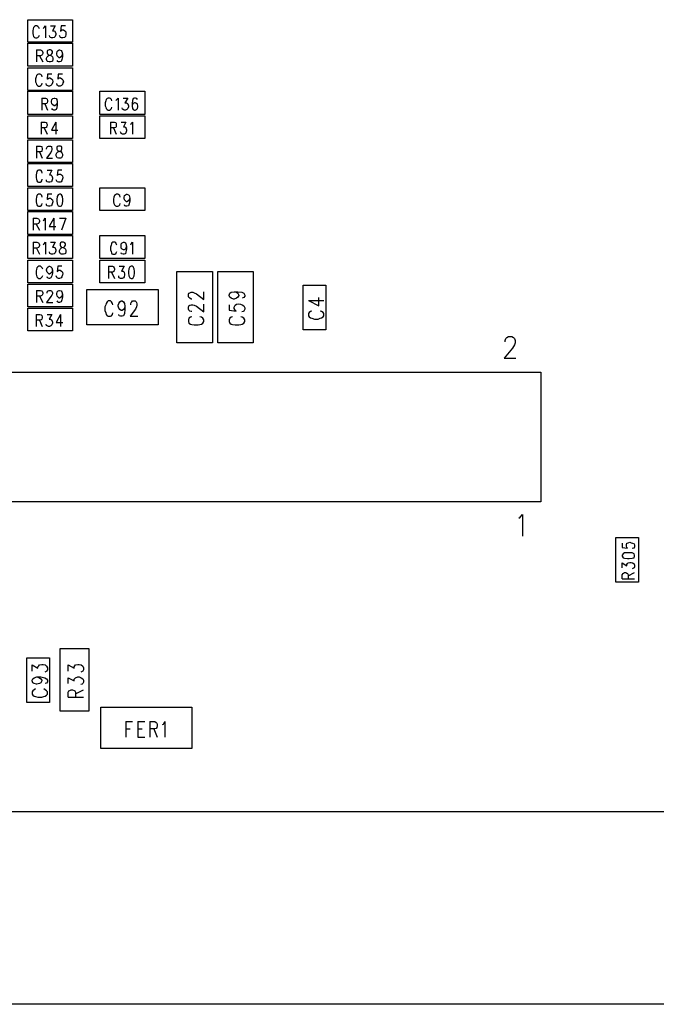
# Model space of a CAD drawing. Extents: x 11.9 to 28.1, y 10.8 to 21.2.
# Tile 6 of 23: x 17.6 to 18.9, y 14.3 to 16.3. Entities that reach past the tile are written whole.
import ezdxf

# ---------------------------------------------------------------- set-up
doc = ezdxf.new("R2010")
doc.units = 0
doc.header["$MEASUREMENT"] = 0
doc.layers.add('LAYNR1', color=2, linetype='Continuous')

msp = doc.modelspace()

# ---------------------------------------------------------------- linework, layer by layer
at = {"layer": 'LAYNR1', "color": 7}
for points in [[(17.625, 16.333), (17.718, 16.333), (17.718, 16.286), (17.625, 16.286), (17.625, 16.333)], [(17.718, 16.236), (17.625, 16.236), (17.625, 16.284), (17.718, 16.284), (17.718, 16.236)], [(17.669, 16.27), (17.666, 16.269), (17.665, 16.267), (17.665, 16.264), (17.666, 16.262), (17.668, 16.26), (17.671, 16.259), (17.674, 16.258), (17.676, 16.256), (17.677, 16.253), (17.677, 16.25), (17.676, 16.247), (17.675, 16.246), (17.672, 16.245), (17.669, 16.245), (17.666, 16.246), (17.665, 16.247), (17.664, 16.25), (17.664, 16.253), (17.665, 16.256), (17.667, 16.258), (17.669, 16.259), (17.673, 16.26), (17.675, 16.262), (17.676, 16.264), (17.676, 16.267), (17.675, 16.269), (17.672, 16.27), (17.669, 16.27)], [(17.625, 16.233), (17.718, 16.233), (17.718, 16.186), (17.625, 16.186), (17.625, 16.233)], [(17.625, 16.184), (17.718, 16.184), (17.718, 16.136), (17.625, 16.136), (17.625, 16.184)], [(17.868, 16.136), (17.775, 16.136), (17.775, 16.184), (17.868, 16.184), (17.868, 16.136)], [(17.625, 16.133), (17.718, 16.133), (17.718, 16.086), (17.625, 16.086), (17.625, 16.133)], [(17.868, 16.086), (17.775, 16.086), (17.775, 16.133), (17.868, 16.133), (17.868, 16.086)], [(17.625, 16.083), (17.718, 16.083), (17.718, 16.036), (17.625, 16.036), (17.625, 16.083)], [(17.689, 16.07), (17.686, 16.069), (17.685, 16.067), (17.685, 16.064), (17.686, 16.062), (17.688, 16.06), (17.692, 16.059), (17.694, 16.058), (17.696, 16.056), (17.697, 16.053), (17.697, 16.05), (17.696, 16.047), (17.695, 16.046), (17.693, 16.045), (17.689, 16.045), (17.686, 16.046), (17.685, 16.047), (17.684, 16.05), (17.684, 16.053), (17.685, 16.056), (17.687, 16.058), (17.69, 16.059), (17.694, 16.06), (17.695, 16.062), (17.696, 16.064), (17.696, 16.067), (17.695, 16.069), (17.693, 16.07), (17.689, 16.07)], [(17.625, 16.034), (17.718, 16.034), (17.718, 15.986), (17.625, 15.986), (17.625, 16.034)], [(17.625, 15.983), (17.718, 15.983), (17.718, 15.936), (17.625, 15.936), (17.625, 15.983)], [(17.775, 15.983), (17.868, 15.983), (17.868, 15.936), (17.775, 15.936), (17.775, 15.983)], [(17.691, 15.97), (17.688, 15.969), (17.686, 15.965), (17.685, 15.959), (17.685, 15.956), (17.686, 15.95), (17.688, 15.946), (17.691, 15.945), (17.693, 15.945), (17.695, 15.946), (17.697, 15.95), (17.698, 15.956), (17.698, 15.959), (17.697, 15.965), (17.695, 15.969), (17.693, 15.97), (17.691, 15.97)], [(17.718, 15.886), (17.625, 15.886), (17.625, 15.934), (17.718, 15.934), (17.718, 15.886)], [(17.625, 15.884), (17.718, 15.884), (17.718, 15.836), (17.625, 15.836), (17.625, 15.884)], [(17.868, 15.836), (17.775, 15.836), (17.775, 15.884), (17.868, 15.884), (17.868, 15.836)], [(17.695, 15.87), (17.693, 15.869), (17.692, 15.867), (17.692, 15.864), (17.693, 15.862), (17.694, 15.86), (17.698, 15.859), (17.701, 15.858), (17.703, 15.856), (17.704, 15.853), (17.704, 15.85), (17.703, 15.847), (17.702, 15.846), (17.699, 15.845), (17.695, 15.845), (17.693, 15.846), (17.692, 15.847), (17.691, 15.85), (17.691, 15.853), (17.692, 15.856), (17.694, 15.858), (17.696, 15.859), (17.7, 15.86), (17.702, 15.862), (17.703, 15.864), (17.703, 15.867), (17.702, 15.869), (17.699, 15.87), (17.695, 15.87)], [(17.625, 15.833), (17.718, 15.833), (17.718, 15.786), (17.625, 15.786), (17.625, 15.833)], [(17.775, 15.833), (17.868, 15.833), (17.868, 15.786), (17.775, 15.786), (17.775, 15.833)], [(17.84, 15.82), (17.837, 15.819), (17.835, 15.815), (17.834, 15.809), (17.834, 15.806), (17.835, 15.8), (17.837, 15.796), (17.84, 15.795), (17.842, 15.795), (17.844, 15.796), (17.846, 15.8), (17.847, 15.806), (17.847, 15.809), (17.846, 15.815), (17.844, 15.819), (17.842, 15.82), (17.84, 15.82)], [(17.718, 15.736), (17.625, 15.736), (17.625, 15.783), (17.718, 15.783), (17.718, 15.736)], [(18.245, 15.781), (18.245, 15.688), (18.198, 15.688), (18.198, 15.781), (18.245, 15.781)], [(17.625, 15.733), (17.718, 15.733), (17.718, 15.686), (17.625, 15.686), (17.625, 15.733)], [(18.848, 15.163), (18.848, 15.256), (18.895, 15.256), (18.895, 15.163), (18.848, 15.163)], [(18.861, 15.217), (18.863, 15.214), (18.866, 15.213), (18.872, 15.212), (18.876, 15.212), (18.882, 15.213), (18.886, 15.214), (18.887, 15.217), (18.887, 15.219), (18.886, 15.222), (18.882, 15.224), (18.876, 15.224), (18.872, 15.224), (18.866, 15.224), (18.863, 15.222), (18.861, 15.219), (18.861, 15.217)], [(17.623, 14.913), (17.623, 15.006), (17.67, 15.006), (17.67, 14.913), (17.623, 14.913)], [(17.777, 14.903), (17.966, 14.903), (17.966, 14.817), (17.777, 14.817), (17.777, 14.903)]]:
    msp.add_lwpolyline(points, close=True, dxfattribs=at)
for points in [[(17.649, 16.314), (17.648, 16.317), (17.646, 16.319), (17.644, 16.32), (17.641, 16.32), (17.639, 16.319), (17.637, 16.317), (17.636, 16.314), (17.635, 16.31), (17.635, 16.304), (17.636, 16.301), (17.637, 16.298), (17.639, 16.296), (17.641, 16.295), (17.644, 16.295), (17.646, 16.296), (17.648, 16.298), (17.649, 16.301)], [(17.657, 16.315), (17.659, 16.317), (17.662, 16.32), (17.662, 16.295)], [(17.672, 16.32), (17.682, 16.32), (17.676, 16.31), (17.679, 16.31), (17.681, 16.309), (17.682, 16.308), (17.683, 16.304), (17.683, 16.302), (17.682, 16.298), (17.68, 16.296), (17.677, 16.295), (17.674, 16.295), (17.672, 16.296), (17.671, 16.297), (17.67, 16.3)], [(17.703, 16.32), (17.694, 16.32), (17.693, 16.309), (17.694, 16.31), (17.696, 16.312), (17.699, 16.312), (17.702, 16.31), (17.704, 16.308), (17.704, 16.304), (17.704, 16.302), (17.703, 16.298), (17.701, 16.296), (17.698, 16.295), (17.695, 16.295), (17.693, 16.296), (17.692, 16.297), (17.691, 16.3)], [(17.643, 16.27), (17.643, 16.245)], [(17.643, 16.27), (17.651, 16.27), (17.654, 16.269), (17.655, 16.268), (17.656, 16.265), (17.656, 16.263), (17.655, 16.26), (17.654, 16.259), (17.651, 16.258), (17.643, 16.258)], [(17.697, 16.262), (17.696, 16.258), (17.694, 16.256), (17.691, 16.254), (17.69, 16.254), (17.688, 16.256), (17.686, 16.258), (17.685, 16.262), (17.685, 16.263), (17.686, 16.267), (17.688, 16.269), (17.69, 16.27), (17.691, 16.27), (17.694, 16.269), (17.696, 16.267), (17.697, 16.262), (17.697, 16.256), (17.696, 16.25), (17.694, 16.246), (17.691, 16.245), (17.689, 16.245), (17.687, 16.246), (17.686, 16.248)], [(17.649, 16.258), (17.656, 16.245)], [(17.655, 16.214), (17.654, 16.217), (17.652, 16.219), (17.65, 16.22), (17.647, 16.22), (17.645, 16.219), (17.643, 16.217), (17.642, 16.214), (17.641, 16.21), (17.641, 16.204), (17.642, 16.201), (17.643, 16.198), (17.645, 16.196), (17.647, 16.195), (17.65, 16.195), (17.652, 16.196), (17.654, 16.198), (17.655, 16.201)], [(17.675, 16.22), (17.666, 16.22), (17.665, 16.209), (17.666, 16.21), (17.669, 16.212), (17.671, 16.212), (17.674, 16.21), (17.676, 16.208), (17.677, 16.204), (17.676, 16.202), (17.675, 16.198), (17.673, 16.196), (17.67, 16.195), (17.668, 16.195), (17.665, 16.196), (17.664, 16.197), (17.663, 16.2)], [(17.697, 16.22), (17.688, 16.22), (17.687, 16.209), (17.688, 16.21), (17.69, 16.212), (17.693, 16.212), (17.696, 16.21), (17.698, 16.208), (17.699, 16.204), (17.698, 16.202), (17.697, 16.198), (17.695, 16.196), (17.692, 16.195), (17.689, 16.195), (17.687, 16.196), (17.686, 16.197), (17.685, 16.2)], [(17.654, 16.17), (17.654, 16.145)], [(17.654, 16.17), (17.662, 16.17), (17.664, 16.169), (17.665, 16.168), (17.666, 16.165), (17.666, 16.163), (17.665, 16.16), (17.664, 16.159), (17.662, 16.158), (17.654, 16.158)], [(17.686, 16.162), (17.685, 16.158), (17.684, 16.156), (17.681, 16.154), (17.68, 16.154), (17.677, 16.156), (17.675, 16.158), (17.674, 16.162), (17.674, 16.163), (17.675, 16.167), (17.677, 16.169), (17.68, 16.17), (17.681, 16.17), (17.684, 16.169), (17.685, 16.167), (17.686, 16.162), (17.686, 16.156), (17.685, 16.15), (17.684, 16.146), (17.681, 16.145), (17.679, 16.145), (17.676, 16.146), (17.675, 16.148)], [(17.8, 16.164), (17.799, 16.167), (17.797, 16.169), (17.795, 16.17), (17.792, 16.17), (17.79, 16.169), (17.788, 16.167), (17.787, 16.164), (17.786, 16.16), (17.786, 16.154), (17.787, 16.151), (17.788, 16.148), (17.79, 16.146), (17.792, 16.145), (17.795, 16.145), (17.797, 16.146), (17.799, 16.148), (17.8, 16.151)], [(17.808, 16.165), (17.81, 16.167), (17.813, 16.17), (17.813, 16.145)], [(17.823, 16.17), (17.833, 16.17), (17.827, 16.16), (17.83, 16.16), (17.832, 16.159), (17.833, 16.158), (17.834, 16.154), (17.834, 16.152), (17.833, 16.148), (17.831, 16.146), (17.828, 16.145), (17.825, 16.145), (17.823, 16.146), (17.822, 16.147), (17.821, 16.15)], [(17.853, 16.167), (17.852, 16.169), (17.849, 16.17), (17.847, 16.17), (17.844, 16.169), (17.843, 16.165), (17.842, 16.159), (17.842, 16.153), (17.843, 16.148), (17.844, 16.146), (17.847, 16.145), (17.848, 16.145), (17.851, 16.146), (17.853, 16.148), (17.854, 16.152), (17.854, 16.153), (17.853, 16.157), (17.851, 16.159), (17.848, 16.16), (17.847, 16.16), (17.844, 16.159), (17.843, 16.157), (17.842, 16.153)], [(17.66, 16.158), (17.666, 16.145)], [(17.653, 16.12), (17.653, 16.095)], [(17.653, 16.12), (17.661, 16.12), (17.664, 16.119), (17.664, 16.118), (17.665, 16.115), (17.665, 16.113), (17.664, 16.11), (17.664, 16.109), (17.661, 16.108), (17.653, 16.108)], [(17.683, 16.12), (17.674, 16.103), (17.687, 16.103)], [(17.683, 16.12), (17.683, 16.095)], [(17.797, 16.12), (17.797, 16.095)], [(17.797, 16.12), (17.805, 16.12), (17.808, 16.119), (17.809, 16.118), (17.809, 16.115), (17.809, 16.113), (17.809, 16.11), (17.808, 16.109), (17.805, 16.108), (17.797, 16.108)], [(17.819, 16.12), (17.829, 16.12), (17.824, 16.11), (17.827, 16.11), (17.829, 16.109), (17.829, 16.108), (17.83, 16.104), (17.83, 16.102), (17.829, 16.098), (17.828, 16.096), (17.825, 16.095), (17.822, 16.095), (17.819, 16.096), (17.819, 16.097), (17.818, 16.1)], [(17.839, 16.115), (17.84, 16.117), (17.843, 16.12), (17.843, 16.095)], [(17.659, 16.108), (17.665, 16.095)], [(17.803, 16.108), (17.809, 16.095)], [(17.643, 16.07), (17.643, 16.045)], [(17.643, 16.07), (17.651, 16.07), (17.654, 16.069), (17.654, 16.068), (17.655, 16.065), (17.655, 16.063), (17.654, 16.06), (17.654, 16.059), (17.651, 16.058), (17.643, 16.058)], [(17.649, 16.058), (17.655, 16.045)], [(17.664, 16.064), (17.664, 16.065), (17.665, 16.068), (17.666, 16.069), (17.668, 16.07), (17.672, 16.07), (17.674, 16.069), (17.674, 16.068), (17.675, 16.065), (17.675, 16.063), (17.674, 16.06), (17.673, 16.057), (17.664, 16.045), (17.676, 16.045)], [(17.655, 16.014), (17.654, 16.017), (17.653, 16.019), (17.651, 16.02), (17.647, 16.02), (17.645, 16.019), (17.644, 16.017), (17.643, 16.014), (17.642, 16.01), (17.642, 16.004), (17.643, 16.001), (17.644, 15.998), (17.645, 15.996), (17.647, 15.995), (17.651, 15.995), (17.653, 15.996), (17.654, 15.998), (17.655, 16.001)], [(17.665, 16.02), (17.675, 16.02), (17.67, 16.01), (17.673, 16.01), (17.674, 16.009), (17.675, 16.008), (17.676, 16.004), (17.676, 16.002), (17.675, 15.998), (17.674, 15.996), (17.671, 15.995), (17.668, 15.995), (17.665, 15.996), (17.664, 15.997), (17.664, 16)], [(17.696, 16.02), (17.687, 16.02), (17.686, 16.009), (17.687, 16.01), (17.69, 16.012), (17.693, 16.012), (17.695, 16.01), (17.697, 16.008), (17.698, 16.004), (17.697, 16.002), (17.696, 15.998), (17.694, 15.996), (17.692, 15.995), (17.689, 15.995), (17.686, 15.996), (17.685, 15.997), (17.684, 16)], [(17.655, 15.964), (17.654, 15.967), (17.653, 15.969), (17.651, 15.97), (17.647, 15.97), (17.645, 15.969), (17.644, 15.967), (17.643, 15.964), (17.642, 15.96), (17.642, 15.954), (17.643, 15.951), (17.644, 15.948), (17.645, 15.946), (17.647, 15.945), (17.651, 15.945), (17.653, 15.946), (17.654, 15.948), (17.655, 15.951)], [(17.675, 15.97), (17.666, 15.97), (17.665, 15.959), (17.666, 15.96), (17.669, 15.962), (17.672, 15.962), (17.674, 15.96), (17.676, 15.958), (17.677, 15.954), (17.676, 15.952), (17.675, 15.948), (17.674, 15.946), (17.671, 15.945), (17.668, 15.945), (17.665, 15.946), (17.664, 15.947), (17.664, 15.95)], [(17.817, 15.964), (17.816, 15.967), (17.814, 15.969), (17.812, 15.97), (17.809, 15.97), (17.807, 15.969), (17.805, 15.967), (17.804, 15.964), (17.803, 15.96), (17.803, 15.954), (17.804, 15.951), (17.805, 15.948), (17.807, 15.946), (17.809, 15.945), (17.812, 15.945), (17.814, 15.946), (17.816, 15.948), (17.817, 15.951)], [(17.837, 15.962), (17.836, 15.958), (17.834, 15.956), (17.831, 15.954), (17.83, 15.954), (17.828, 15.956), (17.826, 15.958), (17.825, 15.962), (17.825, 15.963), (17.826, 15.967), (17.828, 15.969), (17.83, 15.97), (17.831, 15.97), (17.834, 15.969), (17.836, 15.967), (17.837, 15.962), (17.837, 15.956), (17.836, 15.95), (17.834, 15.946), (17.831, 15.945), (17.829, 15.945), (17.827, 15.946), (17.826, 15.948)], [(17.636, 15.92), (17.636, 15.895)], [(17.636, 15.92), (17.644, 15.92), (17.647, 15.919), (17.648, 15.918), (17.649, 15.915), (17.649, 15.913), (17.648, 15.91), (17.647, 15.909), (17.644, 15.908), (17.636, 15.908)], [(17.657, 15.915), (17.659, 15.917), (17.661, 15.92), (17.661, 15.895)], [(17.679, 15.92), (17.669, 15.903), (17.683, 15.903)], [(17.679, 15.92), (17.679, 15.895)], [(17.691, 15.92), (17.704, 15.92)], [(17.704, 15.92), (17.695, 15.895)], [(17.642, 15.908), (17.649, 15.895)], [(17.636, 15.87), (17.636, 15.845)], [(17.636, 15.87), (17.644, 15.87), (17.647, 15.869), (17.648, 15.868), (17.649, 15.865), (17.649, 15.863), (17.648, 15.86), (17.647, 15.859), (17.644, 15.858), (17.636, 15.858)], [(17.643, 15.858), (17.649, 15.845)], [(17.657, 15.865), (17.659, 15.867), (17.662, 15.87), (17.662, 15.845)], [(17.672, 15.87), (17.682, 15.87), (17.676, 15.86), (17.679, 15.86), (17.681, 15.859), (17.682, 15.858), (17.683, 15.854), (17.683, 15.852), (17.682, 15.848), (17.68, 15.846), (17.677, 15.845), (17.674, 15.845), (17.672, 15.846), (17.671, 15.847), (17.67, 15.85)], [(17.81, 15.864), (17.809, 15.867), (17.808, 15.869), (17.806, 15.87), (17.802, 15.87), (17.8, 15.869), (17.799, 15.867), (17.798, 15.864), (17.797, 15.86), (17.797, 15.854), (17.798, 15.851), (17.799, 15.848), (17.8, 15.846), (17.802, 15.845), (17.806, 15.845), (17.808, 15.846), (17.809, 15.848), (17.81, 15.851)], [(17.83, 15.862), (17.829, 15.858), (17.828, 15.856), (17.825, 15.854), (17.824, 15.854), (17.821, 15.856), (17.819, 15.858), (17.819, 15.862), (17.819, 15.863), (17.819, 15.867), (17.821, 15.869), (17.824, 15.87), (17.825, 15.87), (17.828, 15.869), (17.829, 15.867), (17.83, 15.862), (17.83, 15.856), (17.829, 15.85), (17.828, 15.846), (17.825, 15.845), (17.823, 15.845), (17.82, 15.846), (17.819, 15.848)], [(17.839, 15.865), (17.84, 15.867), (17.843, 15.87), (17.843, 15.845)], [(17.656, 15.814), (17.655, 15.817), (17.653, 15.819), (17.651, 15.82), (17.648, 15.82), (17.646, 15.819), (17.644, 15.817), (17.643, 15.814), (17.642, 15.81), (17.642, 15.804), (17.643, 15.801), (17.644, 15.798), (17.646, 15.796), (17.648, 15.795), (17.651, 15.795), (17.653, 15.796), (17.655, 15.798), (17.656, 15.801)], [(17.676, 15.812), (17.675, 15.808), (17.673, 15.806), (17.67, 15.804), (17.669, 15.804), (17.667, 15.806), (17.665, 15.808), (17.664, 15.812), (17.664, 15.813), (17.665, 15.817), (17.667, 15.819), (17.669, 15.82), (17.67, 15.82), (17.673, 15.819), (17.675, 15.817), (17.676, 15.812), (17.676, 15.806), (17.675, 15.8), (17.673, 15.796), (17.67, 15.795), (17.669, 15.795), (17.666, 15.796), (17.665, 15.798)], [(17.696, 15.82), (17.687, 15.82), (17.686, 15.809), (17.687, 15.81), (17.689, 15.812), (17.692, 15.812), (17.695, 15.81), (17.697, 15.808), (17.698, 15.804), (17.697, 15.802), (17.696, 15.798), (17.694, 15.796), (17.691, 15.795), (17.689, 15.795), (17.686, 15.796), (17.685, 15.797), (17.684, 15.8)], [(17.793, 15.82), (17.793, 15.795)], [(17.793, 15.82), (17.801, 15.82), (17.804, 15.819), (17.804, 15.818), (17.805, 15.815), (17.805, 15.813), (17.804, 15.81), (17.804, 15.809), (17.801, 15.808), (17.793, 15.808)], [(17.815, 15.82), (17.825, 15.82), (17.82, 15.81), (17.823, 15.81), (17.824, 15.809), (17.825, 15.808), (17.826, 15.804), (17.826, 15.802), (17.825, 15.798), (17.824, 15.796), (17.821, 15.795), (17.818, 15.795), (17.815, 15.796), (17.814, 15.797), (17.814, 15.8)], [(17.799, 15.808), (17.805, 15.795)], [(17.935, 15.661), (17.935, 15.809)], [(17.935, 15.809), (18.009, 15.809)], [(18.009, 15.809), (18.009, 15.661)], [(18.02, 15.661), (18.02, 15.809)], [(18.02, 15.809), (18.094, 15.809)], [(18.094, 15.809), (18.094, 15.661)], [(17.643, 15.77), (17.643, 15.745)], [(17.643, 15.77), (17.651, 15.77), (17.654, 15.769), (17.655, 15.768), (17.656, 15.765), (17.656, 15.763), (17.655, 15.76), (17.654, 15.759), (17.651, 15.758), (17.643, 15.758)], [(17.665, 15.764), (17.665, 15.765), (17.666, 15.768), (17.667, 15.769), (17.669, 15.77), (17.672, 15.77), (17.674, 15.769), (17.675, 15.768), (17.676, 15.765), (17.676, 15.763), (17.675, 15.76), (17.673, 15.757), (17.664, 15.745), (17.677, 15.745)], [(17.697, 15.762), (17.696, 15.758), (17.694, 15.756), (17.691, 15.754), (17.69, 15.754), (17.688, 15.756), (17.686, 15.758), (17.685, 15.762), (17.685, 15.763), (17.686, 15.767), (17.688, 15.769), (17.69, 15.77), (17.691, 15.77), (17.694, 15.769), (17.696, 15.767), (17.697, 15.762), (17.697, 15.756), (17.696, 15.75), (17.694, 15.746), (17.691, 15.745), (17.689, 15.745), (17.687, 15.746), (17.686, 15.748)], [(17.748, 15.698), (17.748, 15.772)], [(17.748, 15.772), (17.896, 15.772)], [(17.896, 15.772), (17.896, 15.698)], [(17.649, 15.758), (17.656, 15.745)], [(17.962, 15.754), (17.96, 15.755), (17.959, 15.757), (17.959, 15.762), (17.96, 15.764), (17.962, 15.765), (17.965, 15.766)], [(17.966, 15.752), (17.965, 15.752), (17.962, 15.754)], [(17.965, 15.766), (17.968, 15.766)], [(17.968, 15.766), (17.971, 15.765), (17.976, 15.763), (17.991, 15.751), (17.991, 15.767)], [(18.048, 15.754), (18.045, 15.756), (18.044, 15.759), (18.044, 15.76), (18.045, 15.764), (18.048, 15.766)], [(18.048, 15.766), (18.054, 15.767), (18.062, 15.767), (18.07, 15.766)], [(18.059, 15.754), (18.054, 15.752), (18.053, 15.752), (18.048, 15.754)], [(18.054, 15.767), (18.059, 15.766)], [(18.059, 15.766), (18.062, 15.764), (18.064, 15.76), (18.064, 15.759), (18.062, 15.756), (18.059, 15.754)], [(18.07, 15.766), (18.074, 15.764), (18.076, 15.76), (18.076, 15.758), (18.074, 15.755), (18.071, 15.754)], [(18.209, 15.749), (18.23, 15.738), (18.23, 15.755)], [(17.802, 15.74), (17.801, 15.743), (17.799, 15.746), (17.797, 15.748), (17.792, 15.748), (17.79, 15.746), (17.788, 15.743), (17.787, 15.74), (17.785, 15.736), (17.785, 15.728), (17.787, 15.723), (17.788, 15.72), (17.79, 15.717), (17.792, 15.716), (17.797, 15.716), (17.799, 15.717), (17.801, 15.72), (17.802, 15.723)], [(17.827, 15.737), (17.826, 15.733), (17.824, 15.73), (17.821, 15.728), (17.819, 15.728), (17.816, 15.73), (17.814, 15.733), (17.813, 15.737), (17.813, 15.739), (17.814, 15.743), (17.816, 15.746), (17.819, 15.748), (17.821, 15.748), (17.824, 15.746), (17.826, 15.743), (17.827, 15.737), (17.827, 15.73), (17.826, 15.722), (17.824, 15.717), (17.821, 15.716), (17.818, 15.716), (17.815, 15.717), (17.814, 15.72)], [(17.839, 15.74), (17.839, 15.742), (17.84, 15.745), (17.841, 15.746), (17.843, 15.748), (17.848, 15.748), (17.85, 15.746), (17.851, 15.745), (17.852, 15.742), (17.852, 15.739), (17.851, 15.736), (17.849, 15.731), (17.838, 15.716), (17.854, 15.716)], [(17.96, 15.729), (17.959, 15.731), (17.959, 15.735), (17.96, 15.738), (17.962, 15.739), (17.965, 15.74), (17.968, 15.74), (17.971, 15.739), (17.976, 15.737), (17.991, 15.725), (17.991, 15.741)], [(17.966, 15.726), (17.965, 15.726), (17.962, 15.727), (17.96, 15.729)], [(18.044, 15.74), (18.044, 15.729)], [(18.044, 15.729), (18.058, 15.727), (18.056, 15.729)], [(18.056, 15.729), (18.054, 15.732), (18.054, 15.735), (18.056, 15.739), (18.059, 15.741)], [(18.059, 15.741), (18.064, 15.742), (18.067, 15.741)], [(18.067, 15.741), (18.071, 15.74), (18.074, 15.738), (18.076, 15.734), (18.076, 15.731), (18.074, 15.727), (18.073, 15.726), (18.07, 15.725)], [(18.209, 15.749), (18.241, 15.749)], [(17.642, 15.72), (17.642, 15.695)], [(17.642, 15.72), (17.65, 15.72), (17.653, 15.719), (17.654, 15.718), (17.655, 15.715), (17.655, 15.713), (17.654, 15.71), (17.653, 15.709), (17.65, 15.708), (17.642, 15.708)], [(17.665, 15.72), (17.675, 15.72), (17.669, 15.71), (17.672, 15.71), (17.674, 15.709), (17.675, 15.708), (17.676, 15.704), (17.676, 15.702), (17.675, 15.698), (17.673, 15.696), (17.67, 15.695), (17.668, 15.695), (17.665, 15.696), (17.664, 15.697), (17.663, 15.7)], [(17.693, 15.72), (17.684, 15.703), (17.698, 15.703)], [(17.693, 15.72), (17.693, 15.695)], [(17.966, 15.715), (17.963, 15.714), (17.96, 15.712), (17.959, 15.709), (17.959, 15.705), (17.96, 15.702), (17.963, 15.7), (17.966, 15.699), (17.971, 15.698), (17.979, 15.698), (17.983, 15.699), (17.986, 15.7), (17.989, 15.702), (17.991, 15.705), (17.991, 15.709), (17.989, 15.712), (17.986, 15.714), (17.983, 15.715)], [(18.051, 15.715), (18.048, 15.714), (18.045, 15.712), (18.044, 15.709), (18.044, 15.705), (18.045, 15.702), (18.048, 15.7), (18.051, 15.699), (18.056, 15.698), (18.064, 15.698), (18.068, 15.699), (18.071, 15.7), (18.074, 15.702), (18.076, 15.705), (18.076, 15.709), (18.074, 15.712), (18.071, 15.714), (18.068, 15.715)], [(18.216, 15.727), (18.213, 15.726), (18.21, 15.724), (18.209, 15.722), (18.209, 15.717), (18.21, 15.715), (18.213, 15.713), (18.216, 15.712), (18.221, 15.71), (18.229, 15.71), (18.233, 15.712), (18.236, 15.713), (18.239, 15.715), (18.241, 15.717), (18.241, 15.722), (18.239, 15.724), (18.236, 15.726), (18.233, 15.727)], [(17.649, 15.708), (17.655, 15.695)], [(17.896, 15.698), (17.748, 15.698)], [(18.618, 15.663), (18.618, 15.666), (18.619, 15.67), (18.621, 15.672), (18.625, 15.674), (18.632, 15.674), (18.635, 15.672), (18.637, 15.67), (18.639, 15.666), (18.639, 15.661), (18.637, 15.657), (18.633, 15.65), (18.616, 15.629)], [(18.009, 15.661), (17.935, 15.661)], [(18.094, 15.661), (18.02, 15.661)], [(18.616, 15.629), (18.64, 15.629)], [(16.458, 15.6), (18.692, 15.6)], [(18.692, 15.6), (18.692, 15.33)], [(18.692, 15.33), (16.335, 15.33)], [(18.646, 15.296), (18.649, 15.298), (18.654, 15.304), (18.654, 15.259)], [(18.861, 15.244), (18.861, 15.235), (18.872, 15.234), (18.871, 15.235), (18.87, 15.238), (18.87, 15.241), (18.871, 15.244), (18.874, 15.245), (18.877, 15.246), (18.88, 15.245), (18.883, 15.244), (18.886, 15.243), (18.887, 15.24)], [(18.887, 15.24), (18.887, 15.237), (18.886, 15.234), (18.885, 15.234), (18.882, 15.233)], [(18.861, 15.193), (18.861, 15.203), (18.871, 15.197), (18.871, 15.2)], [(18.871, 15.2), (18.872, 15.202), (18.874, 15.203), (18.877, 15.204), (18.88, 15.204), (18.883, 15.203), (18.886, 15.201), (18.887, 15.198), (18.887, 15.195), (18.886, 15.193), (18.885, 15.192), (18.882, 15.191)], [(18.861, 15.17), (18.861, 15.178), (18.863, 15.181), (18.864, 15.182), (18.866, 15.183), (18.869, 15.183), (18.871, 15.182), (18.872, 15.181), (18.874, 15.178), (18.874, 15.17)], [(18.874, 15.176), (18.887, 15.183)], [(18.861, 15.17), (18.887, 15.17)], [(17.692, 14.895), (17.692, 15.025)], [(17.692, 15.025), (17.752, 15.025)], [(17.752, 15.025), (17.752, 14.895)], [(17.634, 14.978), (17.634, 14.991), (17.646, 14.984), (17.646, 14.987), (17.648, 14.989), (17.649, 14.991), (17.654, 14.992), (17.657, 14.992), (17.661, 14.991), (17.664, 14.988), (17.666, 14.985), (17.666, 14.981), (17.664, 14.978), (17.663, 14.977), (17.66, 14.976)], [(17.709, 14.978), (17.709, 14.991), (17.721, 14.984), (17.721, 14.987), (17.723, 14.989), (17.724, 14.991), (17.729, 14.992), (17.732, 14.992), (17.736, 14.991), (17.739, 14.988), (17.741, 14.985), (17.741, 14.981), (17.739, 14.978), (17.738, 14.977), (17.735, 14.976)], [(17.644, 14.966), (17.649, 14.964), (17.652, 14.962), (17.654, 14.959), (17.654, 14.958), (17.652, 14.954), (17.649, 14.952), (17.644, 14.951), (17.643, 14.951), (17.638, 14.952), (17.635, 14.954), (17.634, 14.958), (17.634, 14.959), (17.635, 14.962), (17.638, 14.964), (17.644, 14.966), (17.652, 14.966), (17.66, 14.964), (17.664, 14.962), (17.666, 14.959), (17.666, 14.956), (17.664, 14.953), (17.661, 14.952)], [(17.709, 14.952), (17.709, 14.964), (17.721, 14.958), (17.721, 14.961), (17.723, 14.963), (17.724, 14.964), (17.729, 14.966), (17.732, 14.966), (17.736, 14.964), (17.739, 14.962), (17.741, 14.959), (17.741, 14.955), (17.739, 14.952), (17.738, 14.951), (17.735, 14.95)], [(17.641, 14.941), (17.638, 14.939), (17.635, 14.937), (17.634, 14.935), (17.634, 14.93), (17.635, 14.928), (17.638, 14.926), (17.641, 14.925), (17.646, 14.924), (17.654, 14.924), (17.658, 14.925), (17.661, 14.926), (17.664, 14.928), (17.666, 14.93), (17.666, 14.935), (17.664, 14.937), (17.661, 14.939), (17.658, 14.941)], [(17.709, 14.924), (17.709, 14.934), (17.71, 14.937), (17.712, 14.938), (17.715, 14.939), (17.718, 14.939), (17.721, 14.938), (17.723, 14.937), (17.724, 14.934), (17.724, 14.924)], [(17.724, 14.931), (17.741, 14.939)], [(17.709, 14.924), (17.741, 14.924)], [(17.752, 14.895), (17.692, 14.895)], [(17.829, 14.873), (17.829, 14.841)], [(17.829, 14.873), (17.843, 14.873)], [(17.854, 14.873), (17.854, 14.841)], [(17.854, 14.873), (17.868, 14.873)], [(17.879, 14.873), (17.879, 14.841)], [(17.879, 14.873), (17.889, 14.873), (17.892, 14.871), (17.893, 14.87), (17.894, 14.867), (17.894, 14.864), (17.893, 14.861), (17.892, 14.859), (17.889, 14.858), (17.879, 14.858)], [(17.905, 14.867), (17.907, 14.868), (17.91, 14.873), (17.91, 14.841)], [(17.829, 14.858), (17.838, 14.858)], [(17.854, 14.858), (17.863, 14.858)], [(17.887, 14.858), (17.894, 14.841)], [(17.854, 14.841), (17.868, 14.841)], [(24.922, 14.685), (14.572, 14.685)], [(24.922, 14.285), (14.572, 14.285)]]:
    msp.add_lwpolyline(points, dxfattribs=at)

doc.saveas('drawing.dxf')
